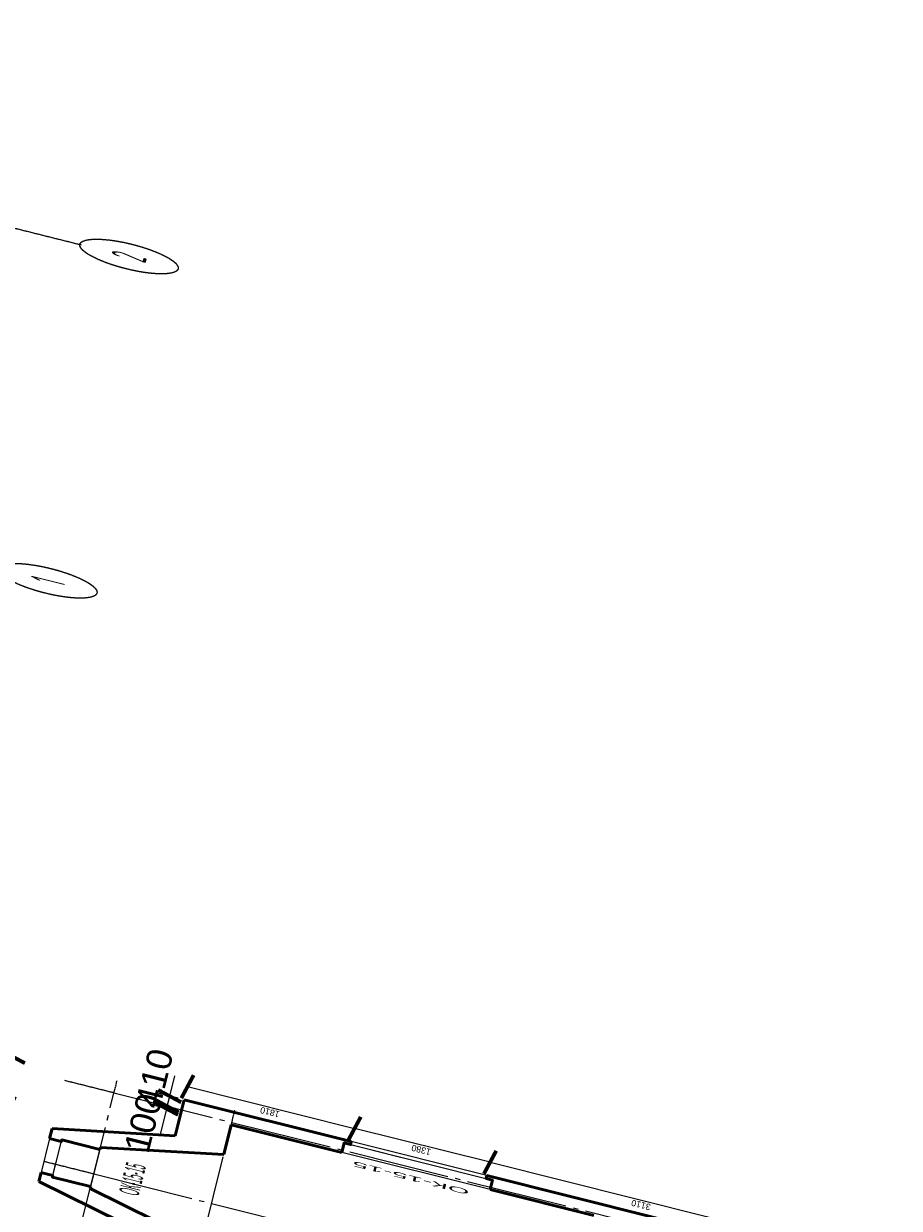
# Model space of a CAD drawing. Header units: millimetres. Extents: x -2096172177 to 2055029645, y -728784453 to 1899906214.
# Tile 28 of 109: x -2036473288 to -2014751815, y 1663820215 to 1693207954. Entities that reach past the tile are written whole.
import ezdxf
from ezdxf.enums import TextEntityAlignment as Align

# ---------------------------------------------------------------- set-up
doc = ezdxf.new("R2010")
doc.units = ezdxf.units.MM
doc.linetypes.add('DASHDOT_axis', pattern=[24, 20, -1.5, 1, -1.5])
for name, color, linetype, lineweight in [('Наружные стены', 1, 'Continuous', 50), ('Окна и двери', 4, 'Continuous', 25), ('Простенки и окна', 80, 'Continuous', 18), ('Размеры окон', 6, 'Continuous', 18), ('Толщины привязок', 130, 'Continuous', 18)]:
    doc.layers.add(name, color=color, linetype=linetype, lineweight=lineweight)
doc.styles.add('GOST-2.304_Type-B', font='GOST Common.ttf')
doc.styles.add('Аннотативный', font='arial.ttf')
doc.styles.add('стиль для стен', font='arial.ttf')
doc.dimstyles.new('Для размеров СТЕН', dxfattribs={"dimtxt": 2.5, "dimasz": 2.5, "dimexe": 1.25, "dimexo": 0.625, "dimtad": 1, "dimtxsty": 'стиль для стен', "dimblk": 'ARCHTICK', "dimcen": 2.5, "dimadec": 0, "dimazin": 0, "dimtfac": 1, "dimtmove": 0, "dimatfit": 3, "dimfxl": 1, "dimarcsym": 0})

# ---------------------------------------------------------------- blocks, each defined once
blk = doc.blocks.new('_ArchTick')
at = {"color": 0, "linetype": 'ByBlock', "const_width": 0.15}
blk.add_lwpolyline([(-0.5, -0.5), (0.5, 0.5)], dxfattribs=at)
blk = doc.blocks.new('*D407')
at = {"layer": 'Defpoints', "color": 0, "transparency": 16777216}
for p in [(1781653, 948915), (1781653, 948376), (1783033, 948376)]:
    blk.add_point(p, dxfattribs=at)
at = {"layer": 'Простенки и окна', "color": 0, "lineweight": -2, "transparency": 16777216}
blk.add_line((1783033, 948915), (1781653, 948915), dxfattribs=at)
at = {"layer": 'Простенки и окна', "color": 0, "lineweight": -2, "transparency": 16777216, "xscale": 250, "yscale": 250, "zscale": 250, "rotation": 180}
blk.add_blockref('_ArchTick', (1781653, 948915), dxfattribs=at)
at = {"layer": 'Простенки и окна', "color": 0, "lineweight": -2, "transparency": 16777216, "xscale": 250, "yscale": 250, "zscale": 250}
blk.add_blockref('_ArchTick', (1783033, 948915), dxfattribs=at)
at = {"layer": 'Простенки и окна', "color": 0, "transparency": 16777216, "insert": (1782343, 949102), "char_height": 250, "attachment_point": 5, "style": 'стиль для стен'}
blk.add_mtext('1380', dxfattribs=at)
blk = doc.blocks.new('*D409')
at = {"layer": 'Defpoints', "color": 0, "transparency": 16777216}
for p in [(1785810, 945476), (1786349, 945476), (1785810, 944096)]:
    blk.add_point(p, dxfattribs=at)
at = {"layer": 'Простенки и окна', "color": 0, "lineweight": -2, "transparency": 16777216}
blk.add_line((1786349, 944096), (1786349, 945476), dxfattribs=at)
at = {"layer": 'Простенки и окна', "color": 0, "lineweight": -2, "transparency": 16777216, "xscale": 250, "yscale": 250, "zscale": 250}
for p, rotation in [((1786349, 945476), 90), ((1786349, 944096), 270)]:
    blk.add_blockref('_ArchTick', p, dxfattribs=dict(at, rotation=rotation))
at = {"layer": 'Простенки и окна', "color": 0, "transparency": 16777216, "insert": (1786161, 944786), "char_height": 250, "attachment_point": 5, "rotation": 90, "style": 'стиль для стен'}
blk.add_mtext('1380', dxfattribs=at)
blk = doc.blocks.new('*D416')
at = {"layer": 'Defpoints', "color": 0, "transparency": 16777216}
for p in [(1780240, 948915), (1774790, 947178), (1780240, 947178)]:
    blk.add_point(p, dxfattribs=at)
at = {"layer": 'Простенки и окна', "color": 0, "lineweight": -2, "transparency": 16777216}
blk.add_line((1774790, 948915), (1780240, 948915), dxfattribs=at)
at = {"layer": 'Простенки и окна', "color": 0, "lineweight": -2, "transparency": 16777216, "xscale": 250, "yscale": 250, "zscale": 250, "rotation": 180}
blk.add_blockref('_ArchTick', (1774790, 948915), dxfattribs=at)
at = {"layer": 'Простенки и окна', "color": 0, "lineweight": -2, "transparency": 16777216, "xscale": 250, "yscale": 250, "zscale": 250}
blk.add_blockref('_ArchTick', (1780240, 948915), dxfattribs=at)
at = {"layer": 'Простенки и окна', "color": 0, "transparency": 16777216, "insert": (1777515, 949102), "char_height": 250, "attachment_point": 5, "style": 'стиль для стен'}
blk.add_mtext('5450', dxfattribs=at)
blk = doc.blocks.new('*D417')
at = {"layer": 'Defpoints', "color": 0, "transparency": 16777216}
for p in [(1781283, 949395), (1781653, 948915), (1781283, 948376)]:
    blk.add_point(p, dxfattribs=at)
at = {"layer": 'Простенки и окна', "color": 0, "lineweight": -2, "transparency": 16777216}
for p, q in [((1781283, 949395), (1779720, 949395)), ((1781653, 949395), (1781283, 949395))]:
    blk.add_line(p, q, dxfattribs=at)
at = {"layer": 'Простенки и окна', "color": 0, "lineweight": -2, "transparency": 16777216, "xscale": 250, "yscale": 250, "zscale": 250, "rotation": 180}
blk.add_blockref('_ArchTick', (1781283, 949395), dxfattribs=at)
at = {"layer": 'Простенки и окна', "color": 0, "lineweight": -2, "transparency": 16777216, "xscale": 250, "yscale": 250, "zscale": 250}
blk.add_blockref('_ArchTick', (1781653, 949395), dxfattribs=at)
at = {"layer": 'Простенки и окна', "color": 0, "transparency": 16777216, "insert": (1779995, 949582), "char_height": 250, "attachment_point": 5, "style": 'стиль для стен'}
blk.add_mtext('510', dxfattribs=at)
blk = doc.blocks.new('*D418')
at = {"layer": 'Defpoints', "color": 0, "transparency": 16777216}
for p in [(1783437, 949416), (1783033, 948915), (1783437, 948376)]:
    blk.add_point(p, dxfattribs=at)
at = {"layer": 'Простенки и окна', "color": 0, "lineweight": -2, "transparency": 16777216}
for p, q in [((1783033, 949416), (1783437, 949416)), ((1783437, 949416), (1784237, 949416))]:
    blk.add_line(p, q, dxfattribs=at)
at = {"layer": 'Простенки и окна', "color": 0, "lineweight": -2, "transparency": 16777216, "xscale": 250, "yscale": 250, "zscale": 250, "rotation": 180}
blk.add_blockref('_ArchTick', (1783033, 949416), dxfattribs=at)
at = {"layer": 'Простенки и окна', "color": 0, "lineweight": -2, "transparency": 16777216, "xscale": 250, "yscale": 250, "zscale": 250}
blk.add_blockref('_ArchTick', (1783437, 949416), dxfattribs=at)
at = {"layer": 'Простенки и окна', "color": 0, "transparency": 16777216, "insert": (1783962, 949603), "char_height": 250, "attachment_point": 5, "style": 'стиль для стен'}
blk.add_mtext('510', dxfattribs=at)
blk = doc.blocks.new('*D419')
at = {"layer": 'Defpoints', "color": 0, "transparency": 16777216}
for p in [(1785810, 948918), (1784346, 947178), (1785810, 947178)]:
    blk.add_point(p, dxfattribs=at)
at = {"layer": 'Простенки и окна', "color": 0, "lineweight": -2, "transparency": 16777216}
blk.add_line((1784346, 948918), (1785810, 948918), dxfattribs=at)
at = {"layer": 'Простенки и окна', "color": 0, "lineweight": -2, "transparency": 16777216, "xscale": 250, "yscale": 250, "zscale": 250, "rotation": 180}
blk.add_blockref('_ArchTick', (1784346, 948918), dxfattribs=at)
at = {"layer": 'Простенки и окна', "color": 0, "lineweight": -2, "transparency": 16777216, "xscale": 250, "yscale": 250, "zscale": 250}
blk.add_blockref('_ArchTick', (1785810, 948918), dxfattribs=at)
at = {"layer": 'Простенки и окна', "color": 0, "transparency": 16777216, "insert": (1785078, 949105), "char_height": 250, "attachment_point": 5, "style": 'стиль для стен'}
blk.add_mtext('1550', dxfattribs=at)
blk = doc.blocks.new('*D420')
at = {"layer": 'Defpoints', "color": 0, "transparency": 16777216}
for p in [(1785810, 947178), (1786346, 945476), (1786346, 945476)]:
    blk.add_point(p, dxfattribs=at)
at = {"layer": 'Простенки и окна', "color": 0, "lineweight": -2, "transparency": 16777216}
blk.add_line((1786346, 947178), (1786346, 945476), dxfattribs=at)
at = {"layer": 'Простенки и окна', "color": 0, "lineweight": -2, "transparency": 16777216, "xscale": 250, "yscale": 250, "zscale": 250}
for p, rotation in [((1786346, 947178), 90), ((1786346, 945476), 270)]:
    blk.add_blockref('_ArchTick', p, dxfattribs=dict(at, rotation=rotation))
at = {"layer": 'Простенки и окна', "color": 0, "transparency": 16777216, "insert": (1786158, 946327), "char_height": 250, "attachment_point": 5, "rotation": 90, "style": 'стиль для стен'}
blk.add_mtext('1810', dxfattribs=at)
blk = doc.blocks.new('*D421')
at = {"layer": 'Defpoints', "color": 0, "transparency": 16777216}
for p in [(1786346, 944096), (1786349, 940997), (1786349, 940997)]:
    blk.add_point(p, dxfattribs=at)
at = {"layer": 'Простенки и окна', "color": 0, "lineweight": -2, "transparency": 16777216}
blk.add_line((1786349, 944096), (1786349, 940997), dxfattribs=at)
at = {"layer": 'Простенки и окна', "color": 0, "lineweight": -2, "transparency": 16777216, "xscale": 250, "yscale": 250, "zscale": 250}
for p, rotation in [((1786349, 944096), 90), ((1786349, 940997), 270)]:
    blk.add_blockref('_ArchTick', p, dxfattribs=dict(at, rotation=rotation))
at = {"layer": 'Простенки и окна', "color": 0, "transparency": 16777216, "insert": (1786161, 942547), "char_height": 250, "attachment_point": 5, "rotation": 90, "style": 'стиль для стен'}
blk.add_mtext('3110', dxfattribs=at)
blk = doc.blocks.new('*D424')
at = {"layer": 'Defpoints', "color": 0, "transparency": 16777216}
for p in [(1785810, 947326), (1785400, 947178), (1785810, 947178)]:
    blk.add_point(p, dxfattribs=at)
at = {"layer": 'Толщины привязок', "color": 0, "lineweight": -2, "transparency": 16777216}
for p, q in [((1785400, 947240), (1785400, 947451)), ((1785810, 947240), (1785810, 947451)), ((1785400, 947326), (1785810, 947326)), ((1785810, 947326), (1786635, 947326))]:
    blk.add_line(p, q, dxfattribs=at)
at = {"layer": 'Толщины привязок', "color": 0, "lineweight": -2, "transparency": 16777216, "xscale": 250, "yscale": 250, "zscale": 250, "rotation": 180}
blk.add_blockref('_ArchTick', (1785400, 947326), dxfattribs=at)
at = {"layer": 'Толщины привязок', "color": 0, "lineweight": -2, "transparency": 16777216, "xscale": 250, "yscale": 250, "zscale": 250}
blk.add_blockref('_ArchTick', (1785810, 947326), dxfattribs=at)
at = {"layer": 'Толщины привязок', "color": 0, "transparency": 16777216, "insert": (1786348, 947514), "char_height": 250, "attachment_point": 5, "style": 'стиль для стен'}
blk.add_mtext('410', dxfattribs=at)
blk = doc.blocks.new('*D425')
at = {"layer": 'Defpoints', "color": 0, "transparency": 16777216}
for p in [(1785300, 947326), (1785400, 947326), (1785300, 947226)]:
    blk.add_point(p, dxfattribs=at)
at = {"layer": 'Толщины привязок', "color": 0, "lineweight": -2, "transparency": 16777216}
for p, q in [((1785300, 947289), (1785300, 947451)), ((1785400, 947389), (1785400, 947451)), ((1785300, 947326), (1784250, 947326)), ((1785400, 947326), (1785300, 947326)), ((1785400, 947326), (1785650, 947326))]:
    blk.add_line(p, q, dxfattribs=at)
at = {"layer": 'Толщины привязок', "color": 0, "lineweight": -2, "transparency": 16777216, "xscale": 250, "yscale": 250, "zscale": 250}
blk.add_blockref('_ArchTick', (1785300, 947326), dxfattribs=at)
at = {"layer": 'Толщины привязок', "color": 0, "lineweight": -2, "transparency": 16777216, "xscale": 250, "yscale": 250, "zscale": 250, "rotation": 180}
blk.add_blockref('_ArchTick', (1785400, 947326), dxfattribs=at)
at = {"layer": 'Толщины привязок', "color": 0, "transparency": 16777216, "insert": (1784525, 947514), "char_height": 250, "attachment_point": 5, "style": 'стиль для стен'}
blk.add_mtext('100', dxfattribs=at)
blk = doc.blocks.new('Фасад (на основе 1 эт)')
at = {"linetype": 'DASHDOT_axis', "lineweight": 15}
blk.add_line((1817574.554, 959217.203), (1817574.554, 950217.203), dxfattribs=at)
at = {"linetype": 'DASHDOT_axis'}
for p, q in [((1782100.484, 947867.654), (1782100.484, 948367.654)), ((1785400.484, 947867.654), (1785400.484, 948367.654)), ((1785400.484, 947867.654), (1785900.484, 947867.654)), ((1785400.484, 946667.654), (1785900.484, 946667.654))]:
    blk.add_line(p, q, dxfattribs=at)
at = {"linetype": 'DASHDOT_axis', "lineweight": 15, "ltscale": 100}
for p, q in [((1775200.484, 947867.654), (1785400.484, 947867.654)), ((1775200.484, 946667.654), (1785400.484, 946667.654))]:
    blk.add_line(p, q, dxfattribs=at)
at = {"linetype": 'DASHDOT_axis', "lineweight": 20, "ltscale": 100}
for p, q in [((1782100.484, 947867.654), (1782100.484, 934667.654)), ((1785400.484, 947867.654), (1785400.484, 934667.654))]:
    blk.add_line(p, q, dxfattribs=at)
at = {"linetype": 'DASHDOT_axis'}
for centre in [(1804383.801, 949730.206), (1817583.801, 949730.206)]:
    blk.add_circle(centre, 500, dxfattribs=at)
at = {"layer": 'Наружные стены'}
for p, q in [((1780240.42, 947177.654), (1781282.911, 948376.072)), ((1781282.911, 948376.072), (1781653.484, 948376.072)), ((1783033.484, 948376.072), (1783436.727, 948376.072)), ((1783436.727, 948376.072), (1784345.989, 947177.654)), ((1780473.493, 946667.654), (1781515.226, 947866.072)), ((1781515.226, 947866.072), (1781588.484, 947866.072)), ((1783098.484, 947866.072), (1783183.496, 947866.072)), ((1783183.496, 947866.072), (1784098.25, 946667.654)), ((1784345.989, 947177.654), (1785810.484, 947177.654)), ((1785810.484, 947177.654), (1785810.484, 945476.21)), ((1784098.25, 946667.654), (1785300.484, 946667.654)), ((1785300.484, 946667.654), (1785300.484, 945541.21)), ((1785300.484, 944031.21), (1785300.484, 942973.263)), ((1785810.484, 944096.21), (1785810.484, 940996.793))]:
    blk.add_line(p, q, dxfattribs=at)
for points in [[(1781653.485, 948379.544), (1781653.485, 948256.072), (1781588.485, 948256.072), (1781588.485, 947869.544)], [(1783033.485, 948376.072), (1783033.485, 948256.072), (1783098.485, 948256.072), (1783098.485, 947866.072)], [(1785810.484, 945476.21), (1785690.484, 945476.21), (1785690.484, 945541.21), (1785300.484, 945541.21)], [(1785810.484, 944096.21), (1785690.484, 944096.21), (1785690.484, 944031.21), (1785300.484, 944031.21)]]:
    blk.add_lwpolyline(points, dxfattribs=at)
at = {"layer": 'Окна и двери'}
for p, q in [((1783033.484, 948376.072), (1781653.484, 948376.072)), ((1781653.484, 948376.072), (1781653.484, 948256.072)), ((1783033.484, 948256.072), (1783033.484, 948376.072)), ((1781588.484, 947867.654), (1781588.484, 948256.072)), ((1781588.484, 948256.072), (1782163.484, 948256.072)), ((1781653.484, 948256.072), (1783098.484, 948256.072)), ((1783098.484, 948256.072), (1783033.484, 948256.072)), ((1783098.484, 948256.072), (1783098.484, 947867.654)), ((1783098.484, 947867.654), (1781588.484, 947867.654)), ((1785300.484, 944031.21), (1785300.484, 945541.21)), ((1785300.484, 945541.21), (1785690.484, 945541.21)), ((1785690.484, 945541.21), (1785690.484, 944966.21)), ((1785810.484, 945476.21), (1785690.484, 945476.21)), ((1785690.484, 945476.21), (1785690.484, 944031.21)), ((1785810.484, 944096.21), (1785810.484, 945476.21)), ((1785690.484, 944031.21), (1785300.484, 944031.21)), ((1785690.484, 944031.21), (1785690.484, 944096.21)), ((1785690.484, 944096.21), (1785810.484, 944096.21))]:
    blk.add_line(p, q, dxfattribs=at)
at = {"linetype": 'DASHDOT_axis', "style": 'GOST-2.304_Type-B'}
for s, p in [('1', (1804383.801, 949730.206)), ('2', (1817583.801, 949730.206))]:
    blk.add_text(s, height=350, dxfattribs=at).set_placement(p, align=Align.MIDDLE_CENTER)
at = {"layer": 'Размеры окон', "style": 'Аннотативный'}
blk.add_text('ОК-15-15', height=200, dxfattribs=at).set_placement((1781659.424, 947383.248))
blk.add_text('ОК-15-15', height=200, rotation=90, dxfattribs=at).set_placement((1785087.858, 944223.7))
at = {"layer": 'Простенки и окна'}
for base, p1, p2, text, picture, middle in [((1781282.911, 949394.617), (1781653.484, 948914.58), (1781282.911, 948376.072), '510', '*D417', (1779995.411, 949394.617)), ((1780240.42, 948914.514), (1774790.484, 947177.654), (1780240.42, 947177.654), '5450', '*D416', (1777515.452, 948914.514))]:
    dim = blk.add_linear_dim(base=base, p1=p1, p2=p2, text=text, dimstyle='Для размеров СТЕН', override={"dimse1": 1, "dimse2": 1}, dxfattribs=at)
    dim.commit()
    dim.dimension.update_dxf_attribs({"geometry": picture, "text_midpoint": middle, "dimtype": 128})
for base, p1, p2, text, override, picture, middle in [((1783436.727, 949415.51), (1783033.484, 948914.58), (1783436.727, 948376.072), '510', {"dimse1": 1, "dimse2": 1}, '*D418', (1783961.727, 949603.01)), ((1785810.484, 948917.819), (1784345.989, 947177.654), (1785810.484, 947177.654), '1550', {"dimse1": 1, "dimse2": 1, "dimsd1": 0}, '*D419', (1785078.237, 949105.319))]:
    dim = blk.add_linear_dim(base=base, p1=p1, p2=p2, text=text, dimstyle='Для размеров СТЕН', override=override, dxfattribs=at)
    dim.commit()
    dim.dimension.update_dxf_attribs({"geometry": picture, "text_midpoint": middle})
for base, p1, p2, angle, picture, middle in [((1781653.484, 948914.58), (1783033.484, 948376.072), (1781653.484, 948376.072), 180, '*D407', (1782343.484, 949102.08)), ((1786348.992, 945476.21), (1785810.484, 944096.21), (1785810.484, 945476.21), 90, '*D409', (1786161.492, 944786.21))]:
    dim = blk.add_linear_dim(base=base, p1=p1, p2=p2, angle=angle, dimstyle='Для размеров СТЕН', override={"dimse1": 1, "dimse2": 1}, dxfattribs=at)
    dim.commit()
    dim.dimension.update_dxf_attribs({"geometry": picture, "text_midpoint": middle})
for base, p1, p2, text, picture, middle in [((1786345.531, 945476.21), (1785810.484, 947177.654), (1786345.531, 945476.21), '1810', '*D420', (1786158.031, 946326.932)), ((1786348.718, 940996.793), (1786345.531, 944096.21), (1786348.718, 940996.793), '3110', '*D421', (1786161.218, 942546.501))]:
    dim = blk.add_linear_dim(base=base, p1=p1, p2=p2, angle=90, text=text, dimstyle='Для размеров СТЕН', override={"dimse1": 1, "dimse2": 1}, dxfattribs=at)
    dim.commit()
    dim.dimension.update_dxf_attribs({"geometry": picture, "text_midpoint": middle})
at = {"layer": 'Толщины привязок'}
for base, p1, p2, picture, middle in [((1785300.484, 947326.106), (1785400.484, 947326.106), (1785300.484, 947226.106), '*D425', (1784525.484, 947513.606)), ((1785810.484, 947326.106), (1785400.484, 947177.654), (1785810.484, 947177.654), '*D424', (1786347.984, 947513.606))]:
    dim = blk.add_linear_dim(base=base, p1=p1, p2=p2, dimstyle='Для размеров СТЕН', dxfattribs=at)
    dim.commit()
    dim.dimension.update_dxf_attribs({"geometry": picture, "text_midpoint": middle})

msp = doc.modelspace()

# ---------------------------------------------------------------- block references
at = {"layer": 'Толщины привязок', "xscale": 628.2340773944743, "yscale": 2510.435367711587, "zscale": 628.2340773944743, "rotation": 75.95032694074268}
msp.add_blockref('Фасад (на основе 1 эт)', (1849251.57, 917631.158), dxfattribs=at)

doc.saveas('drawing.dxf')
